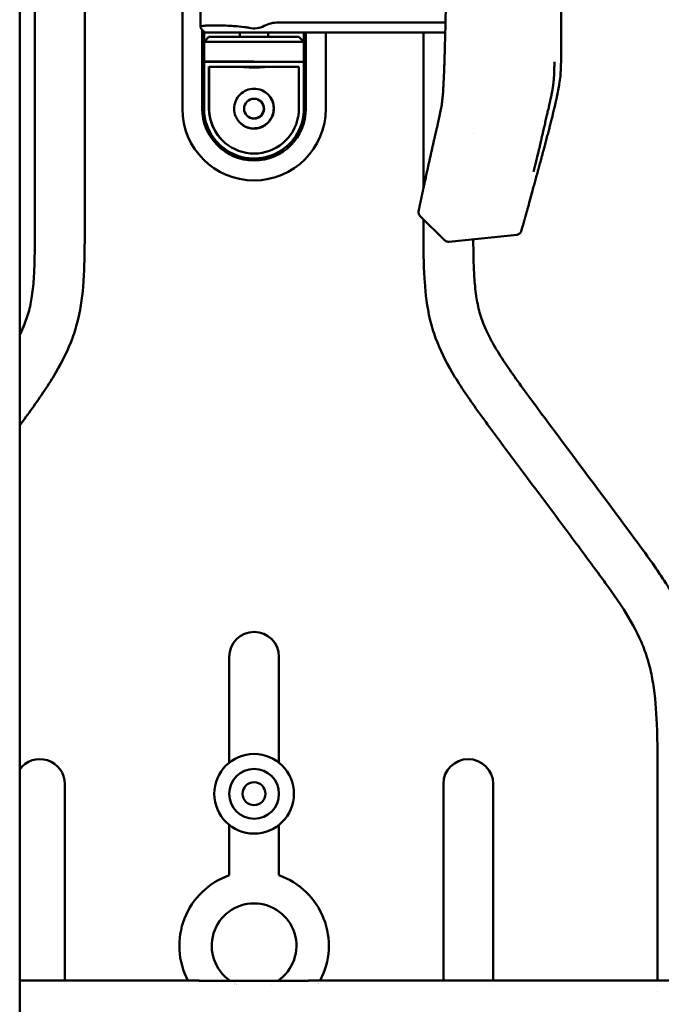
# Model space of a CAD drawing. Header units: millimetres. Extents: x 0 to 4878, y -120 to 1682.
# Tile 232 of 256: x 1253 to 1318, y 1206 to 1304. Entities that reach past the tile are written whole.
import ezdxf

# ---------------------------------------------------------------- set-up
doc = ezdxf.new("R2010")
doc.units = ezdxf.units.MM
doc.header["$LTSCALE"] = 2
doc.layers.add('Sichtbar (ISO)', color=7, linetype='Continuous', lineweight=50)

msp = doc.modelspace()

# ---------------------------------------------------------------- linework, layer by layer
at = {"layer": 'Sichtbar (ISO)'}
for p, q in [((1269.812, 1327.478), (1269.812, 1295.4886)), ((1255.012, 1323.107), (1255.012, 1284.1756)), ((1260.012, 1284.1756), (1260.012, 1323.7653)), ((1253.487, 1322.9922), (1253.487, 1067.8237)), ((1271.6507, 1303.643), (1271.6507, 1309.6348)), ((1271.7914, 1303.4095), (1272.062, 1303.1389)), ((1271.812, 1295.4886), (1271.812, 1303.3889)), ((1279.4307, 1304.1389), (1296.2238, 1304.1389)), ((1271.987, 1302.2136), (1271.987, 1303.2139)), ((1272.487, 1302.7136), (1271.987, 1302.2136)), ((1272.012, 1302.2386), (1272.012, 1303.1889)), ((1276.062, 1303.1389), (1272.062, 1303.1389)), ((1272.487, 1302.7136), (1281.487, 1302.7136)), ((1275.587, 1302.7136), (1275.587, 1303.1389)), ((1276.062, 1303.1389), (1296.2011, 1303.1389)), ((1278.412, 1303.1389), (1278.412, 1302.7136)), ((1281.512, 1302.6886), (1281.487, 1302.7136)), ((1282.012, 1302.1886), (1281.512, 1302.6886)), ((1282.012, 1303.1389), (1282.012, 1302.1886)), ((1282.212, 1303.1389), (1282.212, 1295.4886)), ((1284.212, 1295.4886), (1284.212, 1303.1389)), ((1294.012, 1303.1389), (1294.012, 1287.5164)), ((1271.987, 1302.2136), (1271.987, 1300.2136)), ((1271.987, 1302.2136), (1281.987, 1302.2136)), ((1276.9752, 1302.1886), (1282.012, 1302.1886)), ((1282.012, 1300.1886), (1282.012, 1302.1886)), ((1271.987, 1300.2136), (1271.987, 1295.5136)), ((1276.9752, 1300.2136), (1271.987, 1300.2136)), ((1282.012, 1300.1886), (1272.012, 1300.1886)), ((1272.487, 1299.7136), (1272.487, 1295.4409)), ((1281.512, 1299.6886), (1272.512, 1299.6886)), ((1272.512, 1299.6886), (1272.512, 1295.4156)), ((1281.512, 1295.4155), (1281.512, 1299.6886)), ((1282.012, 1295.4886), (1282.012, 1300.1886)), ((1272.012, 1295.51), (1272.012, 1295.51)), ((1299.012, 1292.9957), (1299.012, 1292.9957)), ((1293.5226, 1285.1963), (1293.5241, 1285.2036)), ((1293.5241, 1285.2036), (1293.5241, 1285.2036)), ((1296.1656, 1282.2777), (1293.6617, 1284.7379)), ((1304.4077, 1285.2413), (1304.4077, 1285.2413)), ((1294.012, 1284.3938), (1294.012, 1284.1756)), ((1303.4072, 1282.8456), (1296.5674, 1282.1371)), ((1274.512, 1240.4886), (1274.512, 1229.8631)), ((1279.512, 1229.8631), (1279.512, 1240.4886)), ((1258.012, 1207.9961), (1258.012, 1227.7201)), ((1296.012, 1227.7201), (1296.012, 1207.9961)), ((1301.012, 1207.9963), (1301.012, 1227.7201)), ((1317.512, 1228.0132), (1317.512, 1207.9952)), ((1274.512, 1223.6181), (1274.512, 1218.5597)), ((1279.512, 1218.5597), (1279.512, 1223.6181)), ((1271.487, 1207.9961), (1271.487, 1207.9717)), ((1282.487, 1207.9717), (1282.487, 1207.9962)), ((1301.012, 1207.5487), (1301.012, 1207.5488)), ((1317.512, 1207.5482), (1317.512, 1207.5481)), ((1317.512, 1206.9125), (1317.512, 1206.9125))]:
    msp.add_line(p, q, dxfattribs=at)
for centre, radius in [((1277.012, 1295.4886), 1), ((1277.012, 1226.7406), 4), ((1277.012, 1226.7406), 2.5), ((1277.012, 1226.7406), 1.15)]:
    msp.add_circle(centre, radius, dxfattribs=at)
for centre, radius, start, end in [((1275.6189, 1299.6981), 4, 76.962007, 83.640552), ((1277.012, 1305.7139), 2.175, 256.962007, 297.864183), ((1279.4307, 1301.1389), 3, 90, 117.864183), ((1277.012, 1295.4886), 7.2, 180, 0), ((1277.012, 1295.4886), 5.2, 180, 0), ((1276.987, 1295.5136), 1, 226.012909, 43.987091), ((1276.987, 1295.5136), 5, 190.24744, 225.202572), ((1276.987, 1295.5136), 4.5, 190.241129, 225.028057), ((1277.012, 1295.4886), 4.5, 190.243419, 349.759962), ((1277.012, 1295.4886), 5, 224.600409, 349.785407), ((1277.012, 1295.4886), 2, 203.579801, 336.421822), ((1276.987, 1295.5136), 2, 225.506435, 336.421822), ((1294.0122, 1285.0946), 0.5, 168.266501, 225.503161), ((1277.012, 1240.4886), 2.5, 0, 180), ((1255.512, 1227.7201), 2.5, 0, 144.095931), ((1298.512, 1227.7201), 2.5, 0, 180), ((1277.012, 1211.4886), 7.5, 109.471221, 207.753158), ((1277.012, 1211.4886), 7.5, 332.247199, 70.528779), ((1277.012, 1211.4886), 4.25, 304.156871, 235.843706), ((1277.012, 1211.4886), 4.25, 243.262353, 243.262659), ((1277.012, 1211.4886), 4.25, 245.143459, 245.143999), ((1277.012, 1211.4886), 4.25, 293.538482, 293.539128), ((1277.012, 1211.4886), 7.5, 329.613859, 329.614072)]:
    msp.add_arc(centre, radius, start, end, dxfattribs=at)
for centre, major_axis, ratio, start_param, end_param in [((1271.6794, 1303.5657), (0.1676, -0.2), 0.0814479, 5.4689805, 5.5372174), ((1276.7643, 1305.0644), (-5.4999, -1.1115), 0.1036077, 0.5291533, 0.6438978), ((1294.0137, 1285.1019), (-0.4893, 0.1029), 0.9824047, 0.0017389, 0.002374)]:
    msp.add_ellipse(centre, major_axis=major_axis, ratio=ratio, start_param=start_param, end_param=end_param, dxfattribs=at)
for points, knots in [([(1304.5824, 1285.8928), (1304.607, 1285.982), (1304.6315, 1286.0706), (1304.6559, 1286.1586), (1304.7071, 1286.3439), (1304.7576, 1286.5269), (1304.8074, 1286.7074), (1304.8585, 1286.8928), (1304.9089, 1287.0757), (1304.9586, 1287.2563), (1304.9611, 1287.2654), (1304.9636, 1287.2745), (1304.9661, 1287.2836), (1305.0146, 1287.4597), (1305.0624, 1287.6336), (1305.1096, 1287.8053), (1305.1605, 1287.9908), (1305.2107, 1288.1738), (1305.2601, 1288.3544), (1305.311, 1288.54), (1305.3611, 1288.7231), (1305.4104, 1288.9036), (1305.4247, 1288.9562), (1305.439, 1289.0085), (1305.4532, 1289.0607), (1305.4893, 1289.1928), (1305.5249, 1289.3235), (1305.5602, 1289.4529), (1305.6107, 1289.6388), (1305.6605, 1289.8218), (1305.7095, 1290.0024), (1305.7599, 1290.1883), (1305.8095, 1290.3716), (1305.8582, 1290.5521), (1305.8706, 1290.5978), (1305.8829, 1290.6434), (1305.8951, 1290.6887), (1305.9327, 1290.828), (1305.9697, 1290.9655), (1306.0063, 1291.1015), (1306.0563, 1291.2878), (1306.1055, 1291.4713), (1306.1537, 1291.6518), (1306.2017, 1291.8312), (1306.2487, 1292.0077), (1306.2948, 1292.1813), (1306.2966, 1292.1882), (1306.2984, 1292.1951), (1306.3003, 1292.202), (1306.3498, 1292.3887), (1306.3983, 1292.5721), (1306.4458, 1292.7525), (1306.4949, 1292.9392), (1306.543, 1293.1227), (1306.59, 1293.3033), (1306.6115, 1293.3858), (1306.6328, 1293.4676), (1306.6538, 1293.5489), (1306.6805, 1293.6517), (1306.7068, 1293.7536), (1306.7327, 1293.8545), (1306.7808, 1294.0417), (1306.8277, 1294.2256), (1306.8733, 1294.4062), (1306.9077, 1294.5421), (1306.9412, 1294.6761), (1306.974, 1294.808), (1306.9865, 1294.8585), (1306.999, 1294.9087), (1307.0113, 1294.9586), (1307.0579, 1295.1477), (1307.1026, 1295.3317), (1307.1454, 1295.5118), (1307.1809, 1295.6611), (1307.2151, 1295.8076), (1307.2473, 1295.9489), (1307.2563, 1295.9885), (1307.2652, 1296.0277), (1307.2738, 1296.0664), (1307.3167, 1296.2572), (1307.3556, 1296.4379), (1307.3938, 1296.6228), (1307.4177, 1296.7386), (1307.4412, 1296.8555), (1307.4637, 1296.9698), (1307.5111, 1297.2102), (1307.5567, 1297.4541), (1307.5979, 1297.6884), (1307.6139, 1297.7793), (1307.6293, 1297.8688), (1307.6439, 1297.9574), (1307.6889, 1298.2312), (1307.7261, 1298.4901), (1307.7535, 1298.7615), (1307.7578, 1298.8044), (1307.7619, 1298.8476), (1307.7658, 1298.8912), (1307.7922, 1299.1907), (1307.8072, 1299.5096), (1307.8156, 1299.8436), (1307.8161, 1299.8658), (1307.8167, 1299.8882), (1307.8172, 1299.9106), (1307.8245, 1300.2354), (1307.8262, 1300.574), (1307.8275, 1300.9271), (1307.8277, 1300.9636), (1307.8278, 1301.0002), (1307.8279, 1301.037), (1307.8291, 1301.3506), (1307.8303, 1301.6754), (1307.8311, 1302.0114), (1307.8313, 1302.0963), (1307.8315, 1302.1818), (1307.8316, 1302.2682), (1307.832, 1302.5364), (1307.8322, 1302.8116), (1307.8324, 1303.0951), (1307.8325, 1303.2639), (1307.8326, 1303.4356), (1307.8327, 1303.6106), (1307.8328, 1303.7968), (1307.8329, 1303.9867), (1307.833, 1304.1791), (1307.8331, 1304.4713), (1307.8331, 1304.7695), (1307.8331, 1305.0696), (1307.8331, 1305.134), (1307.8331, 1305.1985), (1307.8331, 1305.2631), (1307.8331, 1305.6251), (1307.8331, 1305.9887), (1307.833, 1306.347), (1307.833, 1306.4185), (1307.833, 1306.4898), (1307.833, 1306.5608), (1307.8329, 1306.8566), (1307.8329, 1307.1479), (1307.8328, 1307.431), (1307.8328, 1307.6173), (1307.8327, 1307.8), (1307.8327, 1307.9783), (1307.8327, 1308.1618), (1307.8326, 1308.3406), (1307.8326, 1308.5149), (1307.8326, 1308.7675), (1307.8325, 1309.0108), (1307.8325, 1309.246), (1307.8324, 1309.3657), (1307.8324, 1309.4834), (1307.8324, 1309.5989), (1307.8324, 1309.8671), (1307.8323, 1310.1244), (1307.8323, 1310.3717), (1307.8323, 1310.4772), (1307.8323, 1310.5809), (1307.8322, 1310.6829), (1307.8322, 1310.923), (1307.8322, 1311.1536), (1307.8322, 1311.3759), (1307.8322, 1311.5091), (1307.8321, 1311.6394), (1307.8321, 1311.7669), (1307.8321, 1311.9424), (1307.8321, 1312.1125), (1307.8321, 1312.2778), (1307.8321, 1312.4757), (1307.8321, 1312.6665), (1307.8321, 1312.8509), (1307.8321, 1312.9324), (1307.8321, 1313.0126), (1307.8321, 1313.0916), (1307.8321, 1313.3492), (1307.8321, 1313.5936), (1307.8321, 1313.8265), (1307.8321, 1313.8629), (1307.8321, 1313.899), (1307.8321, 1313.9348), (1307.8321, 1314.1282), (1307.8322, 1314.3135), (1307.8322, 1314.4915), (1307.8322, 1314.6746), (1307.8322, 1314.85), (1307.8323, 1315.0188), (1307.8323, 1315.0446), (1307.8323, 1315.0702), (1307.8323, 1315.0957), (1307.8323, 1315.288), (1307.8323, 1315.4717), (1307.8324, 1315.6478), (1307.8324, 1315.8054), (1307.8324, 1315.9569), (1307.8325, 1316.1028), (1307.8325, 1316.12), (1307.8325, 1316.1371), (1307.8325, 1316.1542), (1307.8325, 1316.3158), (1307.8326, 1316.4704), (1307.8326, 1316.6186), (1307.8327, 1316.7669), (1307.8327, 1316.9088), (1307.8328, 1317.045), (1307.8328, 1317.0929), (1307.8328, 1317.1402), (1307.8328, 1317.1868), (1307.8328, 1317.2723), (1307.8329, 1317.3555), (1307.8329, 1317.4364), (1307.833, 1317.5614), (1307.833, 1317.681), (1307.833, 1317.7955), (1307.8331, 1317.9101), (1307.8331, 1318.0197), (1307.8332, 1318.1247), (1307.8332, 1318.1744), (1307.8332, 1318.223), (1307.8333, 1318.2707), (1307.8333, 1318.3237), (1307.8333, 1318.3756), (1307.8333, 1318.4263), (1307.8334, 1318.5226), (1307.8334, 1318.6147), (1307.8335, 1318.7031), (1307.8335, 1318.7915), (1307.8335, 1318.8762), (1307.8336, 1318.9577), (1307.8336, 1319.0392), (1307.8337, 1319.1174), (1307.8337, 1319.1928), (1307.8337, 1319.2482), (1307.8338, 1319.302), (1307.8338, 1319.3546), (1307.8338, 1319.3735), (1307.8338, 1319.3923), (1307.8338, 1319.411), (1307.8339, 1319.4812), (1307.8339, 1319.5492), (1307.834, 1319.615), (1307.834, 1319.6809), (1307.834, 1319.7447), (1307.8341, 1319.8063), (1307.8341, 1319.8679), (1307.8341, 1319.9274), (1307.8342, 1319.9847), (1307.8342, 1320.0419), (1307.8343, 1320.097), (1307.8343, 1320.1498), (1307.8343, 1320.2026), (1307.8344, 1320.2531), (1307.8344, 1320.3013), (1307.8344, 1320.3495), (1307.8344, 1320.3954), (1307.8345, 1320.4389)], [0.02898794, 0.02898794, 0.02898794, 0.02898794, 0.03205203, 0.03205203, 0.03205203, 0.03850071, 0.03850071, 0.03850071, 0.04512138, 0.04512138, 0.04512138, 0.04545455, 0.04545455, 0.04545455, 0.05192072, 0.05192072, 0.05192072, 0.05890717, 0.05890717, 0.05890717, 0.06609021, 0.06609021, 0.06609021, 0.06818182, 0.06818182, 0.06818182, 0.07348043, 0.07348043, 0.07348043, 0.08108904, 0.08108904, 0.08108904, 0.08892422, 0.08892422, 0.08892422, 0.09090909, 0.09090909, 0.09090909, 0.09699937, 0.09699937, 0.09699937, 0.10534062, 0.10534062, 0.10534062, 0.11363636, 0.11363636, 0.11363636, 0.11396527, 0.11396527, 0.11396527, 0.12289403, 0.12289403, 0.12289403, 0.13213951, 0.13213951, 0.13213951, 0.13636364, 0.13636364, 0.13636364, 0.14170678, 0.14170678, 0.14170678, 0.15162473, 0.15162473, 0.15162473, 0.15909091, 0.15909091, 0.15909091, 0.16195165, 0.16195165, 0.16195165, 0.17281295, 0.17281295, 0.17281295, 0.18181818, 0.18181818, 0.18181818, 0.18433948, 0.18433948, 0.18433948, 0.19676478, 0.19676478, 0.19676478, 0.20454545, 0.20454545, 0.20454545, 0.22091997, 0.22091997, 0.22091997, 0.22727273, 0.22727273, 0.22727273, 0.24689909, 0.24689909, 0.24689909, 0.25, 0.25, 0.25, 0.27130718, 0.27130718, 0.27130718, 0.27272727, 0.27272727, 0.27272727, 0.29332596, 0.29332596, 0.29332596, 0.29545455, 0.29545455, 0.29545455, 0.31359852, 0.31359852, 0.31359852, 0.31818182, 0.31818182, 0.31818182, 0.33242892, 0.33242892, 0.33242892, 0.34090909, 0.34090909, 0.34090909, 0.34993256, 0.34993256, 0.34993256, 0.36363636, 0.36363636, 0.36363636, 0.36657828, 0.36657828, 0.36657828, 0.38307339, 0.38307339, 0.38307339, 0.38636364, 0.38636364, 0.38636364, 0.40007335, 0.40007335, 0.40007335, 0.40909091, 0.40909091, 0.40909091, 0.41837314, 0.41837314, 0.41837314, 0.43181818, 0.43181818, 0.43181818, 0.43866342, 0.43866342, 0.43866342, 0.45454545, 0.45454545, 0.45454545, 0.46132123, 0.46132123, 0.46132123, 0.47727273, 0.47727273, 0.47727273, 0.48683474, 0.48683474, 0.48683474, 0.5, 0.5, 0.5, 0.51575934, 0.51575934, 0.51575934, 0.52272727, 0.52272727, 0.52272727, 0.54545455, 0.54545455, 0.54545455, 0.54900693, 0.54900693, 0.54900693, 0.56818182, 0.56818182, 0.56818182, 0.58789572, 0.58789572, 0.58789572, 0.59090909, 0.59090909, 0.59090909, 0.61363636, 0.61363636, 0.61363636, 0.63396684, 0.63396684, 0.63396684, 0.63636364, 0.63636364, 0.63636364, 0.65909091, 0.65909091, 0.65909091, 0.68181818, 0.68181818, 0.68181818, 0.68982877, 0.68982877, 0.68982877, 0.70454545, 0.70454545, 0.70454545, 0.72727273, 0.72727273, 0.72727273, 0.75, 0.75, 0.75, 0.7607524, 0.7607524, 0.7607524, 0.77272727, 0.77272727, 0.77272727, 0.79545455, 0.79545455, 0.79545455, 0.81818182, 0.81818182, 0.81818182, 0.84090909, 0.84090909, 0.84090909, 0.85760401, 0.85760401, 0.85760401, 0.86363636, 0.86363636, 0.86363636, 0.88636364, 0.88636364, 0.88636364, 0.90909091, 0.90909091, 0.90909091, 0.93181818, 0.93181818, 0.93181818, 0.95454545, 0.95454545, 0.95454545, 0.97727273, 0.97727273, 0.97727273, 1, 1, 1, 1]), ([(1272.0747, 1303.8173), (1271.9457, 1303.814), (1271.8454, 1303.7992), (1271.6942, 1303.7466), (1271.6476, 1303.6997), (1271.654, 1303.5756), (1271.7034, 1303.4995), (1271.7826, 1303.4184)], [-1.0367051, -1.0367051, -1.0367051, -1.0367051, -0.96600886, -0.96600886, -0.87851034, -0.87851034, -0.79425252, -0.79425252, -0.79425252, -0.79425252]), ([(1276.062, 1303.6735), (1275.7038, 1303.7132), (1275.3293, 1303.7484), (1274.4366, 1303.8158), (1273.9275, 1303.8401), (1273.106, 1303.8564), (1272.7334, 1303.8519), (1272.4348, 1303.8334)], [0.04610947, 0.04610947, 0.04610947, 0.04610947, 0.15128902, 0.15128902, 0.30257804, 0.30257804, 0.4419267, 0.4419267, 0.4419267, 0.4419267]), ([(1296.2173, 1303.8405), (1296.208, 1303.4277), (1296.1889, 1302.6203), (1296.1694, 1301.8905), (1296.1595, 1301.5401)], [0.60326027, 0.60326027, 0.60326027, 0.60326027, 0.8, 1, 1, 1, 1]), ([(1296.1595, 1301.5401), (1296.1559, 1301.4121), (1296.1473, 1301.1167), (1296.1327, 1300.6368), (1296.1146, 1300.0847), (1296.0939, 1299.5013), (1296.0716, 1298.9284), (1296.0486, 1298.3989), (1296.0258, 1297.9297), (1296.0028, 1297.5101), (1295.9789, 1297.1349), (1295.9529, 1296.7973), (1295.9231, 1296.483), (1295.8874, 1296.1768), (1295.8439, 1295.8706), (1295.7927, 1295.5646), (1295.7351, 1295.2596), (1295.6725, 1294.9537), (1295.606, 1294.6454), (1295.5365, 1294.3336), (1295.4649, 1294.0186), (1295.3918, 1293.7005), (1295.3177, 1293.3791), (1295.2426, 1293.0539), (1295.1668, 1292.7252), (1295.0905, 1292.393), (1295.0137, 1292.0573), (1294.9365, 1291.7183), (1294.8592, 1291.3769), (1294.782, 1291.0344), (1294.7052, 1290.6914), (1294.6287, 1290.3484), (1294.5528, 1290.0059), (1294.4778, 1289.666), (1294.4046, 1289.3322), (1294.3342, 1289.0098), (1294.2682, 1288.7066), (1294.2085, 1288.431), (1294.1555, 1288.1854), (1294.1086, 1287.9671), (1294.0664, 1287.7706), (1294.0285, 1287.5937), (1293.9945, 1287.4344), (1293.9638, 1287.2905), (1293.9361, 1287.1605), (1293.9111, 1287.0429), (1293.8887, 1286.9373), (1293.8685, 1286.8421), (1293.8504, 1286.7569), (1293.8341, 1286.68), (1293.8197, 1286.6116), (1293.8069, 1286.5512), (1293.7954, 1286.4971), (1293.7846, 1286.4456), (1293.7743, 1286.3971), (1293.7652, 1286.3535), (1293.7574, 1286.3168), (1293.7509, 1286.286), (1293.7446, 1286.2559), (1293.7387, 1286.2277), (1293.7331, 1286.2015), (1293.728, 1286.1771), (1293.723, 1286.1535), (1293.7184, 1286.1313), (1293.7139, 1286.1102), (1293.7098, 1286.0905), (1293.706, 1286.0726), (1293.7027, 1286.0568), (1293.7005, 1286.0464), (1293.6994, 1286.0411), (1293.6992, 1286.0401)], [0, 0, 0, 0, 0.023436, 0.0542044, 0.08829, 0.1250801, 0.1617404, 0.1938089, 0.2221577, 0.2476105, 0.2705884, 0.2909755, 0.3098963, 0.329008, 0.3483634, 0.3676367, 0.386821, 0.4059836, 0.4253007, 0.4448528, 0.4645742, 0.4844442, 0.5045266, 0.5248447, 0.5453729, 0.5661079, 0.5870661, 0.6082304, 0.6295574, 0.6509603, 0.6723399, 0.6937257, 0.7151461, 0.7364432, 0.7573706, 0.7777015, 0.7968929, 0.8142963, 0.829549, 0.8431585, 0.8555129, 0.866705, 0.8768534, 0.8860887, 0.8945283, 0.9022893, 0.9093715, 0.9157919, 0.9216751, 0.9271371, 0.9321524, 0.9366182, 0.9408651, 0.9452112, 0.9496642, 0.9539892, 0.9577797, 0.9611145, 0.9644139, 0.967818, 0.9712875, 0.9747832, 0.9782659, 0.9817857, 0.9854039, 0.9890703, 0.9926785, 0.9961209, 0.9992905, 1, 1, 1, 1]), ([(1278.3976, 1299.6886), (1278.3265, 1299.6885), (1278.2406, 1299.684), (1278.004, 1299.6684), (1277.8239, 1299.6537), (1277.4288, 1299.6313), (1277.2139, 1299.6242), (1277.012, 1299.6242), (1276.8102, 1299.6242), (1276.5952, 1299.6313), (1276.2001, 1299.6537), (1276.02, 1299.6684), (1275.7834, 1299.684), (1275.6975, 1299.6885), (1275.6264, 1299.6886)], [-0.16128182, -0.16128182, -0.16128182, -0.16128182, -0.12110926, -0.12110926, -0.06055463, -0.06055463, 0, 0, 0, 0.06055463, 0.06055463, 0.12110926, 0.12110926, 0.16128182, 0.16128182, 0.16128182, 0.16128182]), ([(1277.9204, 1299.6886), (1277.8224, 1299.6815), (1277.7147, 1299.674), (1277.4104, 1299.6567), (1277.2032, 1299.6497), (1277.0073, 1299.6492)], [0.394269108, 0.394269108, 0.394269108, 0.394269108, 0.429020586, 0.429020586, 0.487551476, 0.487551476, 0.487551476, 0.487551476]), ([(1305.0702, 1289.1546), (1305.1616, 1289.5256), (1305.2458, 1289.8721), (1305.3229, 1290.1926), (1305.3287, 1290.2169), (1305.3345, 1290.2411), (1305.3403, 1290.265), (1305.4106, 1290.5576), (1305.4748, 1290.8279), (1305.5333, 1291.0746), (1305.5419, 1291.1109), (1305.5504, 1291.1466), (1305.5588, 1291.1819), (1305.5908, 1291.3172), (1305.6212, 1291.4453), (1305.65, 1291.5673), (1305.6689, 1291.6477), (1305.6872, 1291.7254), (1305.705, 1291.8008), (1305.7138, 1291.8383), (1305.7225, 1291.8753), (1305.7311, 1291.9118), (1305.7565, 1292.0199), (1305.7808, 1292.1236), (1305.8043, 1292.224), (1305.8192, 1292.2878), (1305.8338, 1292.3503), (1305.8482, 1292.4121), (1305.8561, 1292.4462), (1305.864, 1292.48), (1305.8718, 1292.5137), (1305.8936, 1292.6073), (1305.915, 1292.6998), (1305.9372, 1292.796), (1305.952, 1292.86), (1305.9671, 1292.9257), (1305.9826, 1292.9934), (1305.9901, 1293.026), (1305.9976, 1293.0591), (1306.0053, 1293.0927), (1306.0286, 1293.1948), (1306.0529, 1293.3014), (1306.077, 1293.4077), (1306.0951, 1293.4875), (1306.1132, 1293.5671), (1306.1309, 1293.6453), (1306.1366, 1293.6704), (1306.1422, 1293.6954), (1306.1478, 1293.7202), (1306.1708, 1293.8216), (1306.1931, 1293.9203), (1306.215, 1294.0175), (1306.2341, 1294.102), (1306.253, 1294.1854), (1306.2717, 1294.2682), (1306.2744, 1294.28), (1306.277, 1294.2918), (1306.2797, 1294.3036), (1306.3009, 1294.3975), (1306.3221, 1294.4907), (1306.3423, 1294.5797), (1306.3628, 1294.6701), (1306.3824, 1294.7562), (1306.4007, 1294.8365), (1306.4184, 1294.9143), (1306.435, 1294.9869), (1306.4521, 1295.0613), (1306.4697, 1295.1375), (1306.4877, 1295.2156), (1306.509, 1295.3069), (1306.5122, 1295.3208), (1306.5155, 1295.3349), (1306.5189, 1295.3493), (1306.5378, 1295.4303), (1306.5591, 1295.521), (1306.5816, 1295.6172), (1306.5873, 1295.6414), (1306.593, 1295.666), (1306.5988, 1295.6908), (1306.6203, 1295.7826), (1306.6427, 1295.8783), (1306.6648, 1295.9738), (1306.6724, 1296.0065), (1306.68, 1296.0392), (1306.6875, 1296.0718), (1306.694, 1296.1), (1306.7005, 1296.1282), (1306.707, 1296.1562), (1306.7209, 1296.2171), (1306.7347, 1296.2776), (1306.7482, 1296.3375), (1306.7566, 1296.3748), (1306.7649, 1296.4118), (1306.7731, 1296.4488), (1306.7915, 1296.5314), (1306.8093, 1296.613), (1306.8265, 1296.6944), (1306.8352, 1296.735), (1306.8436, 1296.7756), (1306.852, 1296.8159), (1306.8558, 1296.8345), (1306.8596, 1296.8531), (1306.8634, 1296.8716), (1306.8754, 1296.9306), (1306.887, 1296.9891), (1306.8979, 1297.0455), (1306.9059, 1297.0865), (1306.9135, 1297.1265), (1306.9207, 1297.165), (1306.9235, 1297.1797), (1306.9262, 1297.1943), (1306.9288, 1297.2086), (1306.9384, 1297.2606), (1306.9472, 1297.3097), (1306.9554, 1297.3568), (1306.9614, 1297.3916), (1306.9671, 1297.4253), (1306.9726, 1297.4582), (1306.9745, 1297.4699), (1306.9765, 1297.4816), (1306.9784, 1297.4932), (1306.9856, 1297.5375), (1306.9924, 1297.5806), (1306.9989, 1297.6236), (1307.0036, 1297.6546), (1307.0082, 1297.6856), (1307.0128, 1297.7169), (1307.0145, 1297.7292), (1307.0163, 1297.7414), (1307.018, 1297.7538), (1307.0242, 1297.798), (1307.0303, 1297.8431), (1307.0362, 1297.8881), (1307.0402, 1297.919), (1307.044, 1297.9498), (1307.0478, 1297.9807), (1307.0496, 1297.9953), (1307.0513, 1298.0099), (1307.053, 1298.0245), (1307.0584, 1298.0705), (1307.0636, 1298.1165), (1307.0684, 1298.1628), (1307.0714, 1298.1912), (1307.0743, 1298.2197), (1307.0771, 1298.2484), (1307.0835, 1298.314), (1307.0895, 1298.3808), (1307.0952, 1298.4494), (1307.0973, 1298.4752), (1307.0994, 1298.5014), (1307.1015, 1298.5278), (1307.1033, 1298.5522), (1307.1052, 1298.5768), (1307.107, 1298.6018), (1307.1108, 1298.6543), (1307.1144, 1298.7083), (1307.1179, 1298.7647), (1307.1193, 1298.7879), (1307.1207, 1298.8115), (1307.122, 1298.8356), (1307.124, 1298.8703), (1307.1259, 1298.9058), (1307.1277, 1298.9425), (1307.1307, 1299.005), (1307.1336, 1299.0708), (1307.1362, 1299.1408), (1307.1369, 1299.1607), (1307.1376, 1299.1809), (1307.1383, 1299.2014), (1307.1401, 1299.2536), (1307.1417, 1299.3079), (1307.1432, 1299.3645), (1307.1453, 1299.4433), (1307.1472, 1299.5264), (1307.1488, 1299.6135), (1307.149, 1299.626), (1307.1493, 1299.6386), (1307.1495, 1299.6512), (1307.1509, 1299.7333), (1307.1522, 1299.8188), (1307.1532, 1299.9076), (1307.1542, 1299.9963), (1307.155, 1300.0883), (1307.1556, 1300.1834)], [0, 0, 0, 0, 0.0625, 0.0625, 0.0625, 0.0672379, 0.0672379, 0.0672379, 0.125, 0.125, 0.125, 0.1334839, 0.1334839, 0.1334839, 0.1660475, 0.1660475, 0.1660475, 0.1875, 0.1875, 0.1875, 0.1981762, 0.1981762, 0.1981762, 0.2298561, 0.2298561, 0.2298561, 0.25, 0.25, 0.25, 0.2611113, 0.2611113, 0.2611113, 0.2919751, 0.2919751, 0.2919751, 0.3125001, 0.3125001, 0.3125001, 0.3223975, 0.3223975, 0.3223975, 0.3524388, 0.3524388, 0.3524388, 0.3750001, 0.3750001, 0.3750001, 0.3822309, 0.3822309, 0.3822309, 0.4118035, 0.4118035, 0.4118035, 0.4375001, 0.4375001, 0.4375001, 0.4411752, 0.4411752, 0.4411752, 0.4703614, 0.4703614, 0.4703614, 0.5000001, 0.5000001, 0.5000001, 0.5287011, 0.5287011, 0.5287011, 0.5580531, 0.5580531, 0.5580531, 0.5625001, 0.5625001, 0.5625001, 0.5874706, 0.5874706, 0.5874706, 0.5937501, 0.5937501, 0.5937501, 0.6170219, 0.6170219, 0.6170219, 0.6250001, 0.6250001, 0.6250001, 0.6319112, 0.6319112, 0.6319112, 0.6469202, 0.6469202, 0.6469202, 0.6562501, 0.6562501, 0.6562501, 0.6770894, 0.6770894, 0.6770894, 0.6875001, 0.6875001, 0.6875001, 0.6922991, 0.6922991, 0.6922991, 0.7075983, 0.7075983, 0.7075983, 0.7187501, 0.7187501, 0.7187501, 0.7230162, 0.7230162, 0.7230162, 0.7385155, 0.7385155, 0.7385155, 0.7500001, 0.7500001, 0.7500001, 0.7541147, 0.7541147, 0.7541147, 0.7698676, 0.7698676, 0.7698676, 0.7812501, 0.7812501, 0.7812501, 0.7856925, 0.7856925, 0.7856925, 0.801613, 0.801613, 0.801613, 0.8125001, 0.8125001, 0.8125001, 0.817645, 0.817645, 0.817645, 0.8338287, 0.8338287, 0.8338287, 0.8437501, 0.8437501, 0.8437501, 0.8664377, 0.8664377, 0.8664377, 0.8750001, 0.8750001, 0.8750001, 0.8828781, 0.8828781, 0.8828781, 0.8994338, 0.8994338, 0.8994338, 0.9062501, 0.9062501, 0.9062501, 0.9160484, 0.9160484, 0.9160484, 0.9327551, 0.9327551, 0.9327551, 0.9375001, 0.9375001, 0.9375001, 0.9495429, 0.9495429, 0.9495429, 0.9663418, 0.9663418, 0.9663418, 0.9687501, 0.9687501, 0.9687501, 0.9843751, 0.9843751, 0.9843751, 1, 1, 1, 1]), ([(1275.179, 1294.6886), (1275.1733, 1294.7017), (1275.1676, 1294.715), (1275.0611, 1294.9741), (1275.012, 1295.2407), (1275.012, 1295.7503), (1275.0662, 1296.0235), (1275.2766, 1296.5186), (1275.4327, 1296.7409), (1275.7839, 1297.0856), (1276.0024, 1297.235), (1276.4882, 1297.4366), (1276.756, 1297.4886), (1277.268, 1297.4886), (1277.5358, 1297.4366), (1278.0216, 1297.235), (1278.2401, 1297.0856), (1278.5913, 1296.7409), (1278.7474, 1296.5186), (1278.9578, 1296.0235), (1279.012, 1295.7503), (1279.012, 1295.2407), (1278.9629, 1294.9741), (1278.8564, 1294.715), (1278.8508, 1294.7018), (1278.845, 1294.6886)], [0.2232213, 0.2232213, 0.2232213, 0.2232213, 0.22729619, 0.22729619, 0.30263527, 0.30263527, 0.38217652, 0.38217652, 0.46171776, 0.46171776, 0.53851318, 0.53851318, 0.6153086, 0.6153086, 0.69210402, 0.69210402, 0.76889944, 0.76889944, 0.84844068, 0.84844068, 0.92798193, 0.92798193, 1.00332101, 1.00332101, 1.00739055, 1.00739055, 1.00739055, 1.00739055]), ([(1278.4136, 1296.9153), (1278.5815, 1296.7442), (1278.7275, 1296.5315), (1278.9328, 1296.0485), (1278.987, 1295.7753), (1278.987, 1295.2657), (1278.9379, 1294.9991), (1278.8314, 1294.74), (1278.8258, 1294.7268), (1278.82, 1294.7136)], [0.77278427, 0.77278427, 0.77278427, 0.77278427, 0.84844068, 0.84844068, 0.92798193, 0.92798193, 1.00332101, 1.00332101, 1.00739054, 1.00739054, 1.00739054, 1.00739054]), ([(1271.987, 1295.5136), (1271.987, 1295.3649), (1271.9936, 1295.2158), (1272.0203, 1294.9186), (1272.0402, 1294.7709), (1272.0668, 1294.6241)], [-0.089776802, -0.089776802, -0.089776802, -0.089776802, -0.044787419, -0.044787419, -0.000043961, -0.000043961, -0.000043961, -0.000043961]), ([(1272.5587, 1294.7136), (1272.5349, 1294.8342), (1272.5168, 1294.9557), (1272.4928, 1295.1989), (1272.4868, 1295.3201), (1272.487, 1295.4409)], [0.000001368, 0.000001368, 0.000001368, 0.000001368, 0.0368875, 0.0368875, 0.073520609, 0.073520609, 0.073520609, 0.073520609]), ([(1272.5837, 1294.6884), (1272.5598, 1294.8094), (1272.5417, 1294.9313), (1272.5178, 1295.1745), (1272.5118, 1295.2952), (1272.512, 1295.4156)], [0.000001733, 0.000001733, 0.000001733, 0.000001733, 0.037008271, 0.037008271, 0.073510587, 0.073510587, 0.073510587, 0.073510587]), ([(1281.512, 1295.4155), (1281.5121, 1295.2947), (1281.5061, 1295.1736), (1281.4821, 1294.9305), (1281.4641, 1294.8091), (1281.4403, 1294.6886)], [0.00000139, 0.00000139, 0.00000139, 0.00000139, 0.036623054, 0.036623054, 0.073467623, 0.073467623, 0.073467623, 0.073467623]), ([(1281.9327, 1294.6019), (1281.9592, 1294.7485), (1281.979, 1294.8959), (1282.0054, 1295.1922), (1282.012, 1295.3406), (1282.012, 1295.4886)], [-0.089447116, -0.089447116, -0.089447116, -0.089447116, -0.04478058, -0.04478058, -0.000001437, -0.000001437, -0.000001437, -0.000001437]), ([(1304.9936, 1287.3835), (1304.9936, 1287.3835), (1304.9936, 1287.3835), (1304.9934, 1287.3828), (1304.9933, 1287.3822), (1304.9924, 1287.3792), (1304.9918, 1287.3768), (1304.9804, 1287.3356), (1304.9699, 1287.2972), (1304.9378, 1287.1806), (1304.9168, 1287.1037), (1304.6994, 1286.3107), (1304.5554, 1285.7824), (1304.4077, 1285.2413)], [0, 0, 0, 0, 0.00001925, 0.00001925, 0.00032733, 0.00032733, 0.00155964, 0.00155964, 0.02127736, 0.02127736, 0.06228163, 0.06228163, 0.45708296, 0.45708296, 0.45708296, 0.45708296]), ([(1293.6992, 1286.0401), (1293.6912, 1286.0022), (1293.6839, 1285.9673), (1293.677, 1285.9343), (1293.67, 1285.901), (1293.6634, 1285.8696), (1293.6569, 1285.8389), (1293.6512, 1285.8116), (1293.6456, 1285.7849), (1293.6401, 1285.7585), (1293.6351, 1285.7348), (1293.6302, 1285.7114), (1293.6254, 1285.6882), (1293.621, 1285.6673), (1293.6166, 1285.6465), (1293.6123, 1285.6259), (1293.6084, 1285.6072), (1293.6045, 1285.5887), (1293.6007, 1285.5702), (1293.5972, 1285.5536), (1293.5937, 1285.5371), (1293.5903, 1285.5206), (1293.5872, 1285.5058), (1293.5841, 1285.4911), (1293.5811, 1285.4765), (1293.5783, 1285.4634), (1293.5756, 1285.4503), (1293.5729, 1285.4373), (1293.5705, 1285.4257), (1293.568, 1285.4141), (1293.5656, 1285.4025), (1293.5634, 1285.392), (1293.5613, 1285.3816), (1293.5591, 1285.3712), (1293.5571, 1285.3617), (1293.5551, 1285.3523), (1293.5532, 1285.3429), (1293.5514, 1285.3344), (1293.5496, 1285.3259), (1293.5478, 1285.3173), (1293.5462, 1285.3096), (1293.5446, 1285.3019), (1293.543, 1285.2941), (1293.5415, 1285.2871), (1293.5401, 1285.2801), (1293.5386, 1285.2731), (1293.5373, 1285.2667), (1293.5359, 1285.2603), (1293.5346, 1285.2539), (1293.5334, 1285.248), (1293.5322, 1285.2422), (1293.531, 1285.2364), (1293.5298, 1285.231), (1293.5287, 1285.2257), (1293.5276, 1285.2203), (1293.5265, 1285.2148), (1293.5253, 1285.2094), (1293.5242, 1285.2039)], [0, 0, 0, 0, 0.1045177, 0.1045177, 0.1045177, 0.21003, 0.21003, 0.21003, 0.3039751, 0.3039751, 0.3039751, 0.3881789, 0.3881789, 0.3881789, 0.4640446, 0.4640446, 0.4640446, 0.5327079, 0.5327079, 0.5327079, 0.5945824, 0.5945824, 0.5945824, 0.650093, 0.650093, 0.650093, 0.6996179, 0.6996179, 0.6996179, 0.7440341, 0.7440341, 0.7440341, 0.7840517, 0.7840517, 0.7840517, 0.8202665, 0.8202665, 0.8202665, 0.8531863, 0.8531863, 0.8531863, 0.88312, 0.88312, 0.88312, 0.9103509, 0.9103509, 0.9103509, 0.9351619, 0.9351619, 0.9351619, 0.9578364, 0.9578364, 0.9578364, 0.9786571, 0.9786571, 0.9786571, 1, 1, 1, 1]), ([(1303.9484, 1283.62), (1303.9504, 1283.6271), (1303.9571, 1283.6509), (1303.9665, 1283.6843), (1303.9781, 1283.7252), (1303.9939, 1283.7809), (1304.0093, 1283.8348), (1304.0283, 1283.9011), (1304.0461, 1283.9629), (1304.0633, 1284.0223), (1304.0833, 1284.0916), (1304.0994, 1284.1475), (1304.1144, 1284.1994), (1304.1271, 1284.2434), (1304.1417, 1284.2941), (1304.1578, 1284.35), (1304.1755, 1284.412), (1304.1945, 1284.4784), (1304.2149, 1284.5499), (1304.2359, 1284.6239), (1304.2577, 1284.7011), (1304.288, 1284.8089), (1304.3267, 1284.9473), (1304.3672, 1285.0934), (1304.3932, 1285.1881), (1304.4077, 1285.2413)], [0.28877777, 0.28877777, 0.28877777, 0.28877777, 0.31250006, 0.37500005, 0.43750005, 0.46875004, 0.50000004, 0.53125004, 0.56250004, 0.59375003, 0.62500003, 0.65625003, 0.67187503, 0.68750003, 0.70312502, 0.71875002, 0.73437502, 0.75000002, 0.76562502, 0.78125002, 0.79687502, 0.81250002, 0.84375001, 0.87500001, 0.90548025, 0.90548025, 0.90548025, 0.90548025]), ([(1260.012, 1284.1756), (1260.012, 1282.8404), (1260.0148, 1281.5047), (1259.9808, 1280.1701), (1259.9633, 1279.4831), (1259.936, 1278.7963), (1259.8886, 1278.1104), (1259.8018, 1276.855), (1259.6478, 1275.6025), (1259.3593, 1274.3776), (1259.2065, 1273.7291), (1259.0161, 1273.0884), (1258.7871, 1272.4628), (1258.3493, 1271.2672), (1257.7705, 1270.1268), (1257.1258, 1269.0274), (1256.3956, 1267.7825), (1255.581, 1266.5902), (1254.7416, 1265.4159), (1254.328, 1264.8374), (1253.9085, 1264.2633), (1253.487, 1263.6906)], [0, 0, 0, 0, 0.06372563, 0.06372563, 0.06372563, 0.09653278, 0.09653278, 0.09653278, 0.15657597, 0.15657597, 0.15657597, 0.18836361, 0.18836361, 0.18836361, 0.24911139, 0.24911139, 0.24911139, 0.31790072, 0.31790072, 0.31790072, 0.35179154, 0.35179154, 0.35179154, 0.35179154]), ([(1253.487, 1272.7863), (1253.6022, 1273.0172), (1253.7119, 1273.2507), (1253.8148, 1273.4874), (1254.0337, 1273.991), (1254.2216, 1274.5084), (1254.3698, 1275.0368), (1254.5219, 1275.5792), (1254.6321, 1276.1332), (1254.7153, 1276.6905), (1254.8118, 1277.3367), (1254.872, 1277.9874), (1254.9125, 1278.6393), (1254.9418, 1279.1117), (1254.9608, 1279.5846), (1254.9746, 1280.0577), (1255.0148, 1281.4299), (1255.012, 1282.8028), (1255.012, 1284.1756)], [0.81533752, 0.81533752, 0.81533752, 0.81533752, 0.82764389, 0.82764389, 0.82764389, 0.85383785, 0.85383785, 0.85383785, 0.88072483, 0.88072483, 0.88072483, 0.91189687, 0.91189687, 0.91189687, 0.93448276, 0.93448276, 0.93448276, 1, 1, 1, 1]), ([(1317.512, 1228.0132), (1317.512, 1229.9259), (1317.5159, 1231.839), (1317.4344, 1233.7503), (1317.376, 1235.1186), (1317.2739, 1236.4859), (1317.0549, 1237.8379), (1316.9554, 1238.452), (1316.8317, 1239.0629), (1316.6741, 1239.6645), (1316.5818, 1240.0168), (1316.4777, 1240.366), (1316.3615, 1240.7113), (1316.1731, 1241.2713), (1315.9526, 1241.8212), (1315.7058, 1242.3583), (1315.1831, 1243.4957), (1314.5424, 1244.5757), (1313.8545, 1245.6224), (1313.4674, 1246.2114), (1313.0654, 1246.7899), (1312.6563, 1247.3637), (1312.3908, 1247.7361), (1312.1224, 1248.1066), (1311.8524, 1248.4759), (1311.434, 1249.0481), (1311.0119, 1249.6175), (1310.5895, 1250.1867), (1309.4925, 1251.6654), (1308.3938, 1253.1429), (1307.2928, 1254.6186), (1305.144, 1257.4985), (1302.986, 1260.3716), (1300.8525, 1263.2626), (1300.325, 1263.9773), (1299.799, 1264.6932), (1299.2824, 1265.4159), (1298.443, 1266.5902), (1297.6284, 1267.7825), (1296.8982, 1269.0274), (1296.2535, 1270.1268), (1295.6747, 1271.2672), (1295.2369, 1272.4628), (1295.0079, 1273.0884), (1294.8175, 1273.7291), (1294.6647, 1274.3776), (1294.3762, 1275.6025), (1294.2222, 1276.855), (1294.1354, 1278.1104), (1294.0881, 1278.7963), (1294.0607, 1279.4831), (1294.0432, 1280.1701), (1294.0092, 1281.5047), (1294.012, 1282.8404), (1294.012, 1284.1756)], [0, 0, 0, 0, 0.0912872, 0.0912872, 0.0912872, 0.1566356, 0.1566356, 0.1566356, 0.1863172, 0.1863172, 0.1863172, 0.2037018, 0.2037018, 0.2037018, 0.2318928, 0.2318928, 0.2318928, 0.2915926, 0.2915926, 0.2915926, 0.325185, 0.325185, 0.325185, 0.3469854, 0.3469854, 0.3469854, 0.3807659, 0.3807659, 0.3807659, 0.4685168, 0.4685168, 0.4685168, 0.6397604, 0.6397604, 0.6397604, 0.6820993, 0.6820993, 0.6820993, 0.7508886, 0.7508886, 0.7508886, 0.8116364, 0.8116364, 0.8116364, 0.843424, 0.843424, 0.843424, 0.9034672, 0.9034672, 0.9034672, 0.9362744, 0.9362744, 0.9362744, 1, 1, 1, 1]), ([(1303.8373, 1283.2088), (1303.8567, 1283.2782), (1303.8759, 1283.3474), (1303.8951, 1283.4163), (1303.9465, 1283.601), (1303.9974, 1283.7838), (1304.0476, 1283.9646), (1304.0566, 1283.9969), (1304.0656, 1284.0291), (1304.0745, 1284.0613)], [0, 0, 0, 0, 0.0021297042, 0.0021297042, 0.0021297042, 0.0078370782, 0.0078370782, 0.0078370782, 0.0088557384, 0.0088557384, 0.0088557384, 0.0088557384]), ([(1303.4072, 1282.8456), (1303.4561, 1282.8507), (1303.5043, 1282.8639), (1303.5497, 1282.8841), (1303.5951, 1282.9043), (1303.6376, 1282.9315), (1303.6758, 1282.9637), (1303.714, 1282.996), (1303.7479, 1283.0334), (1303.7755, 1283.0747), (1303.7892, 1283.0954), (1303.8014, 1283.117), (1303.8118, 1283.1395), (1303.8222, 1283.1619), (1303.8307, 1283.1851), (1303.8373, 1283.2088)], [0, 0, 0, 0, 0.2499999, 0.2499999, 0.2499999, 0.4999999, 0.4999999, 0.4999999, 0.75, 0.75, 0.75, 0.875, 0.875, 0.875, 1, 1, 1, 1]), ([(1296.5673, 1282.1372), (1296.5137, 1282.1316), (1296.4584, 1282.1349), (1296.354, 1282.1584), (1296.3035, 1282.1787), (1296.2246, 1282.2262), (1296.1934, 1282.2504), (1296.1656, 1282.2777)], [0, 0, 0, 0, 0.016179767, 0.016179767, 0.032103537, 0.032103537, 0.043797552, 0.043797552, 0.043797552, 0.043797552]), ([(1299.0142, 1282.3906), (1299.0177, 1281.6128), (1299.0266, 1280.8351), (1299.0494, 1280.0577), (1299.0632, 1279.5846), (1299.0822, 1279.1117), (1299.1115, 1278.6393), (1299.152, 1277.9874), (1299.2122, 1277.3367), (1299.3087, 1276.6905), (1299.3919, 1276.1332), (1299.5021, 1275.5792), (1299.6542, 1275.0368), (1299.8024, 1274.5084), (1299.9903, 1273.991), (1300.2093, 1273.4874), (1300.4557, 1272.9205), (1300.7414, 1272.3712), (1301.0473, 1271.8338), (1301.4096, 1271.1975), (1301.8003, 1270.5779), (1302.2058, 1269.9682), (1302.6111, 1269.3587), (1303.0313, 1268.7591), (1303.4577, 1268.164), (1303.9577, 1267.466), (1304.4662, 1266.7742), (1304.9763, 1266.0835), (1305.6185, 1265.214), (1306.2633, 1264.3463), (1306.9089, 1263.4792), (1309.6826, 1259.7543), (1312.4725, 1256.0416), (1315.2325, 1252.3063), (1315.9213, 1251.374), (1316.6083, 1250.4404), (1317.2692, 1249.4884), (1317.5742, 1249.0491), (1317.8737, 1248.6059), (1318.1647, 1248.1572), (1318.6703, 1247.3778), (1319.1505, 1246.5819), (1319.5879, 1245.7629), (1320.0302, 1244.9348), (1320.4289, 1244.083), (1320.7693, 1243.2085), (1321.0136, 1242.5811), (1321.2278, 1241.9419), (1321.4109, 1241.2941), (1321.5422, 1240.8293), (1321.6574, 1240.36), (1321.7583, 1239.8878), (1321.9113, 1239.1716), (1322.0315, 1238.4485), (1322.1265, 1237.7224), (1322.2519, 1236.7643), (1322.3335, 1235.8009), (1322.3892, 1234.8362), (1322.4331, 1234.0731), (1322.4609, 1233.3091), (1322.4789, 1232.545), (1322.5144, 1231.0348), (1322.512, 1229.5239), (1322.512, 1228.0132)], [0.02839714, 0.02839714, 0.02839714, 0.02839714, 0.06551724, 0.06551724, 0.06551724, 0.08810313, 0.08810313, 0.08810313, 0.11927517, 0.11927517, 0.11927517, 0.14616215, 0.14616215, 0.14616215, 0.17235611, 0.17235611, 0.17235611, 0.20183698, 0.20183698, 0.20183698, 0.23674265, 0.23674265, 0.23674265, 0.27163482, 0.27163482, 0.27163482, 0.3125572, 0.3125572, 0.3125572, 0.3640755, 0.3640755, 0.3640755, 0.58541248, 0.58541248, 0.58541248, 0.64065407, 0.64065407, 0.64065407, 0.6661473, 0.6661473, 0.6661473, 0.7104263, 0.7104263, 0.7104263, 0.75519413, 0.75519413, 0.75519413, 0.78731392, 0.78731392, 0.78731392, 0.81035748, 0.81035748, 0.81035748, 0.84530654, 0.84530654, 0.84530654, 0.89142106, 0.89142106, 0.89142106, 0.92790062, 0.92790062, 0.92790062, 1, 1, 1, 1]), ([(1352.8226, 1216.4473), (1352.5236, 1216.3488), (1352.183, 1216.2366), (1349.5925, 1215.3835), (1347.4074, 1214.6639), (1344.5721, 1213.7301), (1336.8179, 1211.1734), (1334.157, 1210.3046), (1330.9224, 1209.27), (1322.1505, 1207.8825), (1321.141, 1207.9927), (1300.7051, 1207.9986), (1284.3448, 1207.9962), (1282.487, 1207.9962)], [0.07035787, 0.07035787, 0.07035787, 0.07035787, 0.08290876, 0.08290876, 0.15057034, 0.15057034, 0.17070297, 0.17070297, 0.19029612, 0.19029612, 0.21010218, 0.21010218, 0.22781839, 0.22781839, 0.22781839, 0.22781839]), ([(1271.487, 1207.9717), (1273.3203, 1207.9717), (1275.1537, 1207.9717), (1278.7116, 1207.9717), (1280.66, 1207.9717), (1282.487, 1207.9717)], [-1.1307823, -1.1307823, -1.1307823, -1.1307823, -0.5481133, -0.5481133, -0.0000013, -0.0000013, -0.0000013, -0.0000013])]:
    msp.add_open_spline(points, degree=3, knots=knots, dxfattribs=at)
for points in [[(1296.2173, 1303.8405), (1296.2364, 1304.6969), (1296.2532, 1305.5546), (1296.2683, 1306.4153)], [(1253.487, 1207.9961), (1259.487, 1207.9961), (1265.487, 1207.9961), (1271.487, 1207.9961)]]:
    msp.add_open_spline(points, degree=3, dxfattribs=at)

doc.saveas('drawing.dxf')
